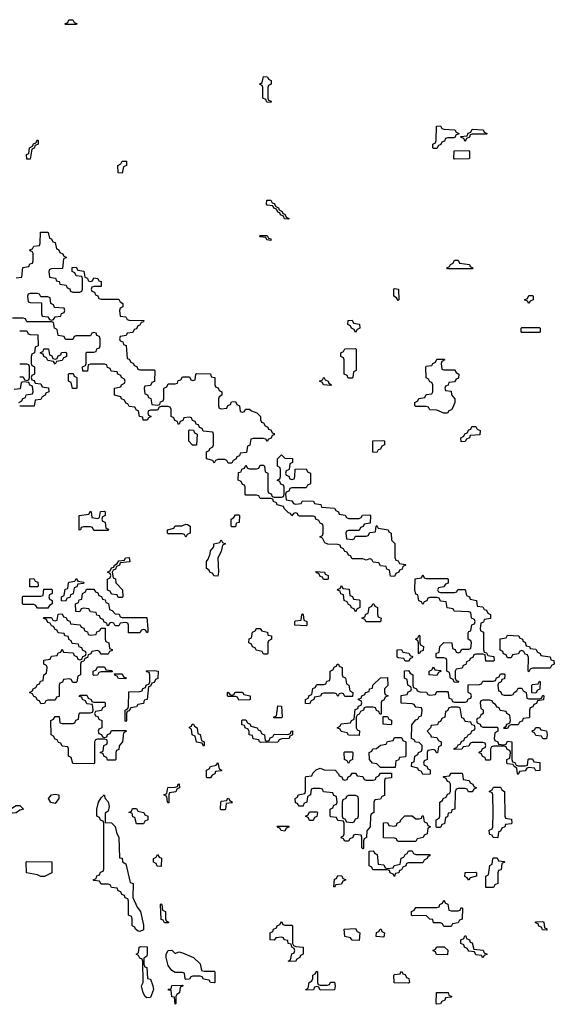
# Model space of a CAD drawing. Header units: inches. Extents: x 2777885 to 2884230, y 684484 to 829189.
# Tile 52 of 239: x 2852790 to 2855814, y 737886 to 743454. Entities that reach past the tile are written whole.
import ezdxf

# ---------------------------------------------------------------- set-up
doc = ezdxf.new("R2010")
doc.units = ezdxf.units.IN
doc.header["$MEASUREMENT"] = 0
doc.layers.add('C8753', color=7, linetype='Continuous')
doc.layers.add('C8754', color=7, linetype='Continuous')

msp = doc.modelspace()

# ---------------------------------------------------------------- linework, layer by layer
at = {"layer": 'C8753', "color": 6}
for points in [[(2853274, 740000), (2853274, 739950), (2853278, 739938), (2853294, 739930), (2853298, 739898), (2853312.7, 739892.7), (2853312.7, 739887.3), (2853298, 739882), (2853290, 739866), (2853250, 739866), (2853242, 739882), (2853230, 739886), (2853198, 739882), (2853192.7, 739867.3), (2853178, 739862), (2853172.7, 739847.3), (2853158, 739842), (2853152.7, 739827.3), (2853138, 739822), (2853134, 739810), (2853134, 739750), (2853118, 739742), (2853114, 739710), (2853110, 739706), (2853090, 739706), (2853082, 739722), (2853070, 739726), (2853038, 739722), (2853032.7, 739707.3), (2853018, 739702), (2853014, 739690), (2853012.7, 739627.3), (2852998, 739622), (2852990, 739606), (2852950, 739606), (2852938, 739602), (2852930, 739588), (2852910, 739586), (2852902, 739602), (2852890, 739606), (2852882, 739622), (2852870, 739626), (2852862, 739642), (2852846, 739650), (2852862, 739658), (2852866, 739670), (2852882, 739678), (2852890, 739694), (2852902, 739698), (2852907.3, 739712.7), (2852922, 739718), (2852926, 739750), (2852942, 739758), (2852946, 739790), (2852942, 739802), (2852926, 739810), (2852927.3, 739832.7), (2852962, 739838), (2852970, 739854), (2853002, 739858), (2853007.3, 739872.7), (2853022, 739878), (2853030, 739894), (2853038, 739878), (2853092.7, 739872.7), (2853098, 739858), (2853112.7, 739852.7), (2853118, 739838), (2853130, 739834), (2853142, 739838), (2853147.3, 739852.7), (2853162, 739858), (2853166, 739870), (2853162, 739882), (2853147.3, 739887.3), (2853142, 739902), (2853127.3, 739907.3), (2853122, 739922), (2853087.3, 739927.3), (2853082, 739942), (2853068.4, 739948.4), (2853066, 739966), (2853046, 739970), (2853042, 739982), (2853007.3, 739987.3), (2853002.7, 740000)], [(2853157.3, 740000), (2853158, 739998), (2853172.7, 739992.7), (2853178, 739978), (2853190, 739974), (2853222, 739978), (2853227.3, 739992.7), (2853242, 739998), (2853243, 740000)], [(2853477, 740000), (2853470, 739986), (2853406, 739986), (2853406, 740000)], [(2853514, 740000), (2853514, 739990), (2853510, 739986), (2853503, 740000)], [(2854156.9, 740000), (2854158, 739998), (2854191.1, 739991.1), (2854194, 739974), (2854214, 739970), (2854214, 739950), (2854198, 739942), (2854194, 739930), (2854194, 739870), (2854190, 739866), (2854170, 739866), (2854162, 739882), (2854128.4, 739888.4), (2854122, 739902), (2854107.3, 739907.3), (2854102, 739922), (2854086, 739930), (2854087.3, 739952.7), (2854102, 739958), (2854106, 739990), (2854122, 739998), (2854122.9, 740000)], [(2855397.3, 740000), (2855398, 739998), (2855414, 739990), (2855414, 739890), (2855418, 739878), (2855430, 739874), (2855438, 739858), (2855472.7, 739852.7), (2855474, 739830), (2855470, 739826), (2855427.3, 739827.3), (2855422, 739862), (2855410, 739866), (2855370, 739866), (2855358, 739862), (2855352.7, 739847.3), (2855338, 739842), (2855334, 739830), (2855318, 739822), (2855312.7, 739807.3), (2855298, 739802), (2855292.7, 739787.3), (2855258, 739782), (2855254, 739770), (2855254, 739730), (2855258, 739718), (2855272.7, 739712.7), (2855270, 739706), (2855247.3, 739707.3), (2855242, 739722), (2855226, 739730), (2855222, 739762), (2855206, 739770), (2855206, 739830), (2855202, 739842), (2855190, 739846), (2855150, 739846), (2855146, 739850), (2855146, 739870), (2855162, 739878), (2855166, 739910), (2855190, 739932), (2855234, 739930), (2855238, 739898), (2855252.7, 739892.7), (2855258, 739878), (2855270, 739874), (2855282, 739878), (2855290, 739894), (2855330, 739894), (2855342, 739898), (2855346, 739930), (2855342, 739942), (2855326, 739950), (2855327.3, 739987.3), (2855330, 739994), (2855342, 739998), (2855342.4, 740000)]]:
    msp.add_lwpolyline(points, dxfattribs=at)
for points in [[(2855050, 739868), (2855046, 739870), (2855046, 739930), (2855042, 739942), (2855028, 739950), (2855042, 739958), (2855050, 739974), (2855054, 739970), (2855054, 739930), (2855058, 739918), (2855074, 739910), (2855072.7, 739887.3), (2855058, 739882)], [(2855670, 739766), (2855666, 739770), (2855667.3, 739847.3), (2855662, 739862), (2855650, 739866), (2855642, 739882), (2855630, 739886), (2855618, 739882), (2855611.6, 739868.4), (2855578, 739862), (2855570, 739846), (2855550, 739846), (2855542, 739862), (2855527.3, 739867.3), (2855522, 739882), (2855508, 739888), (2855507.3, 739952.7), (2855542, 739958), (2855550, 739974), (2855614, 739970), (2855618, 739958), (2855634, 739950), (2855638, 739938), (2855650, 739934), (2855654, 739914), (2855674, 739910), (2855678, 739898), (2855710, 739894), (2855718, 739878), (2855734, 739870), (2855738, 739858), (2855790, 739851.3), (2855794, 739834), (2855811.3, 739830), (2855814, 739810), (2855798, 739802), (2855790, 739786), (2855690, 739786), (2855678, 739782)], [(2854970, 739826), (2854962, 739842), (2854930, 739846), (2854926, 739850), (2854926, 739890), (2854950, 739892), (2854958, 739878), (2854991.6, 739871.6), (2854998, 739858), (2855012.7, 739852.7), (2855010, 739846), (2854998, 739842), (2854990, 739826)], [(2853210, 739746), (2853206, 739750), (2853206, 739770), (2853222, 739778), (2853230, 739794), (2853270, 739794), (2853278, 739778), (2853310, 739774), (2853314, 739770), (2853314, 739766), (2853250, 739766), (2853238, 739762), (2853230, 739748)], [(2853390, 739486), (2853386, 739490), (2853386, 739550), (2853402, 739558), (2853406, 739570), (2853407.3, 739652.7), (2853470, 739654), (2853482, 739658), (2853487.3, 739672.7), (2853502, 739678), (2853506, 739690), (2853522, 739698), (2853526, 739710), (2853526, 739750), (2853522, 739762), (2853510, 739766), (2853507.3, 739772.7), (2853550, 739774), (2853574, 739770), (2853571.6, 739728.4), (2853558, 739722), (2853550, 739706), (2853538, 739702), (2853530, 739686), (2853518, 739682), (2853511.3, 739610), (2853494, 739606), (2853490, 739588), (2853458, 739582), (2853451.6, 739568.4), (2853418, 739562), (2853410, 739546), (2853398, 739542), (2853394, 739530), (2853394, 739490)], [(2854630, 739626), (2854622, 739642), (2854610, 739646), (2854598, 739642), (2854590, 739626), (2854582, 739642), (2854570, 739646), (2854510, 739646), (2854498, 739642), (2854491.6, 739628.4), (2854458, 739622), (2854454, 739610), (2854438, 739602), (2854430, 739586), (2854407.3, 739587.3), (2854406, 739610), (2854422, 739618), (2854427.3, 739632.7), (2854442, 739638), (2854447.3, 739672.7), (2854462, 739678), (2854470, 739694), (2854510, 739694), (2854522, 739698), (2854527.3, 739712.7), (2854542, 739718), (2854546, 739730), (2854546, 739770), (2854562, 739778), (2854570, 739794), (2854582, 739798), (2854586, 739810), (2854594, 739810), (2854598, 739798), (2854614, 739790), (2854614, 739750), (2854618, 739738), (2854632.7, 739732.7), (2854638, 739698), (2854651.3, 739691.3), (2854658, 739658), (2854674, 739650), (2854672.7, 739627.3)], [(2855110, 739634), (2855142, 739638), (2855150, 739654), (2855210, 739654), (2855214, 739650), (2855218, 739618), (2855232.7, 739612.7), (2855238, 739598), (2855250, 739594), (2855310, 739594), (2855322, 739598), (2855327.3, 739612.7), (2855342, 739618), (2855346, 739630), (2855342, 739642), (2855326, 739650), (2855327.3, 739692.7), (2855390, 739694), (2855402, 739698), (2855410, 739714), (2855470, 739714), (2855482, 739718), (2855487.3, 739732.7), (2855502, 739738), (2855510, 739754), (2855530, 739754), (2855534, 739750), (2855532.7, 739727.3), (2855518, 739722), (2855514, 739710), (2855498, 739702), (2855494, 739690), (2855498, 739658), (2855510, 739654), (2855518, 739638), (2855530, 739634), (2855570, 739634), (2855582, 739638), (2855586, 739650), (2855602, 739658), (2855610, 739674), (2855630, 739674), (2855638, 739658), (2855654, 739650), (2855658, 739618), (2855670, 739614), (2855730, 739614), (2855742, 739618), (2855750, 739634), (2855754, 739630), (2855752.7, 739607.3), (2855718, 739602), (2855712.7, 739587.3), (2855698, 739582), (2855692.7, 739567.3), (2855678, 739562), (2855674, 739550), (2855674, 739510), (2855670, 739506), (2855638, 739502), (2855632.7, 739487.3), (2855618, 739482), (2855610, 739466), (2855570, 739466), (2855558, 739462), (2855550, 739446), (2855530, 739446), (2855526, 739450), (2855542, 739458), (2855546, 739470), (2855562, 739478), (2855566, 739490), (2855562, 739522), (2855546, 739530), (2855542, 739542), (2855507.3, 739547.3), (2855502, 739562), (2855490, 739566), (2855482, 739582), (2855466, 739590), (2855462, 739602), (2855450, 739606), (2855410, 739606), (2855398, 739602), (2855394, 739590), (2855398, 739558), (2855411.6, 739551.6), (2855412, 739530), (2855398, 739522), (2855390, 739506), (2855378, 739502), (2855374, 739490), (2855378, 739478), (2855394, 739470), (2855398, 739458), (2855410, 739454), (2855490, 739454), (2855494, 739450), (2855494, 739430), (2855478, 739422), (2855474, 739390), (2855478, 739378), (2855494, 739370), (2855498, 739358), (2855530, 739354), (2855542, 739358), (2855550, 739374), (2855574, 739370), (2855574, 739270), (2855578, 739258), (2855590, 739254), (2855598, 739238), (2855610, 739234), (2855650, 739234), (2855662, 739238), (2855666, 739270), (2855670, 739274), (2855690, 739274), (2855698, 739258), (2855732.7, 739252.7), (2855732.7, 739207.3), (2855710, 739206), (2855702, 739222), (2855670, 739226), (2855658, 739222), (2855650, 739206), (2855618, 739202), (2855610, 739186), (2855606, 739190), (2855602, 739222), (2855586, 739230), (2855582, 739242), (2855550, 739246), (2855546, 739250), (2855546, 739270), (2855562, 739278), (2855566, 739310), (2855562, 739322), (2855547.3, 739327.3), (2855542, 739342), (2855530, 739346), (2855470, 739346), (2855458, 739342), (2855454, 739330), (2855454, 739270), (2855450, 739266), (2855427.3, 739267.3), (2855422, 739282), (2855407.3, 739287.3), (2855402, 739302), (2855388.4, 739308.4), (2855390, 739314), (2855402, 739318), (2855407.3, 739332.7), (2855422, 739338), (2855426, 739350), (2855422, 739362), (2855410, 739366), (2855350, 739366), (2855338, 739362), (2855330, 739346), (2855298, 739342), (2855290, 739328), (2855247.3, 739327.3), (2855247.3, 739332.7), (2855262, 739338), (2855270, 739354), (2855282, 739358), (2855290, 739374), (2855302, 739378), (2855307.3, 739392.7), (2855322, 739398), (2855326, 739410), (2855342, 739418), (2855347.3, 739432.7), (2855362, 739438), (2855366, 739450), (2855362, 739462), (2855347.3, 739467.3), (2855342, 739482), (2855310, 739486), (2855302, 739502), (2855290, 739506), (2855282, 739562), (2855270, 739566), (2855230, 739566), (2855218, 739562), (2855210, 739546), (2855198, 739542), (2855194, 739510), (2855178, 739502), (2855170, 739486), (2855158, 739482), (2855152.7, 739467.3), (2855118, 739462), (2855114, 739450), (2855094, 739430), (2855114, 739410), (2855118, 739398), (2855150, 739394), (2855158, 739378), (2855174, 739370), (2855174, 739350), (2855158, 739342), (2855152.7, 739307.3), (2855147.3, 739307.3), (2855142, 739322), (2855130, 739326), (2855098, 739322), (2855094, 739310), (2855094, 739270), (2855078, 739262), (2855074, 739250), (2855078, 739238), (2855092.7, 739232.7), (2855098, 739218), (2855112.7, 739212.7), (2855112.7, 739187.3), (2855070, 739186), (2855062, 739202), (2855046, 739210), (2855042, 739222), (2855006, 739230), (2855007.3, 739252.7), (2855022, 739258), (2855026, 739290), (2855042, 739298), (2855046, 739310), (2855062, 739318), (2855066, 739330), (2855066, 739350), (2855050, 739366), (2855028.4, 739368.4), (2855022, 739382), (2855006, 739390), (2855007.3, 739467.3), (2855030, 739494), (2855042, 739498), (2855050, 739514), (2855062, 739518), (2855066, 739550), (2855062, 739562), (2855030, 739566), (2855022, 739582), (2855010, 739586), (2854948.4, 739588.4), (2854947.3, 739632.7), (2854982, 739638), (2854987.3, 739652.7), (2855002, 739658), (2855006, 739670), (2855002, 739682), (2854986, 739690), (2854982, 739722), (2854966, 739730), (2854967.3, 739772.7), (2854990, 739774), (2854998, 739758), (2855014, 739750), (2855014, 739690), (2855018, 739678), (2855034, 739670), (2855038, 739658), (2855052.7, 739652.7), (2855091.1, 739651.1), (2855098, 739638)], [(2855150, 739746), (2855106, 739750), (2855106, 739770), (2855122, 739778), (2855130, 739794), (2855138, 739778), (2855170, 739774), (2855174, 739770), (2855158, 739762)], [(2853390, 739726), (2853348.4, 739728.4), (2853342, 739742), (2853330, 739746), (2853326, 739754), (2853370, 739754), (2853378, 739738), (2853392.7, 739732.7)], [(2854834, 739526), (2854827.3, 739527.3), (2854822, 739542), (2854807.3, 739547.3), (2854802, 739562), (2854790, 739566), (2854750, 739566), (2854738, 739562), (2854734, 739550), (2854718, 739542), (2854710, 739526), (2854698, 739522), (2854694, 739510), (2854694, 739450), (2854698, 739438), (2854711.6, 739431.6), (2854710, 739406), (2854650, 739408), (2854642, 739422), (2854608.4, 739428.4), (2854602, 739442), (2854586, 739450), (2854602, 739458), (2854608.4, 739471.6), (2854662, 739478), (2854666, 739490), (2854682, 739498), (2854687.3, 739552.7), (2854702, 739558), (2854707.3, 739572.7), (2854722, 739578), (2854726, 739590), (2854722, 739602), (2854707.3, 739607.3), (2854707.3, 739612.7), (2854722, 739618), (2854726, 739630), (2854742, 739638), (2854746, 739650), (2854766, 739654), (2854768, 739670), (2854786, 739674), (2854788, 739690), (2854830, 739732), (2854870, 739734), (2854872, 739688), (2854854, 739670), (2854854, 739650), (2854858, 739638), (2854874, 739630), (2854858, 739622), (2854850, 739606), (2854838, 739602), (2854834, 739590)], [(2855710, 739646), (2855687.3, 739647.3), (2855686, 739690), (2855690, 739694), (2855722, 739698), (2855730, 739714), (2855734, 739710), (2855732, 739668), (2855718, 739662)], [(2853210, 739594), (2853270, 739594), (2853274, 739590), (2853274, 739570), (2853258, 739562), (2853252.7, 739547.3), (2853218, 739542), (2853214, 739530), (2853218, 739518), (2853232.7, 739512.7), (2853238, 739498), (2853254, 739490), (2853254, 739450), (2853238, 739442), (2853234, 739430), (2853238, 739418), (2853252.7, 739412.7), (2853258, 739398), (2853270, 739394), (2853282, 739398), (2853287.3, 739412.7), (2853302, 739418), (2853310, 739434), (2853390, 739434), (2853394, 739430), (2853378, 739422), (2853372, 739370), (2853352.7, 739347.3), (2853350, 739326), (2853338, 739322), (2853334, 739310), (2853334, 739270), (2853330, 739266), (2853287.3, 739267.3), (2853282, 739282), (2853267.3, 739287.3), (2853262, 739302), (2853246, 739310), (2853262, 739318), (2853266, 739350), (2853282, 739358), (2853286, 739370), (2853282, 739382), (2853270, 739386), (2853230, 739386), (2853218, 739382), (2853214, 739370), (2853214, 739250), (2853210, 739246), (2853090, 739248), (2853082, 739282), (2853066, 739290), (2853066, 739330), (2853062, 739342), (2853030, 739346), (2853022, 739362), (2853010, 739366), (2853002, 739382), (2852990, 739386), (2852982, 739402), (2852968, 739410), (2852966, 739490), (2852982, 739498), (2852990, 739514), (2853012.7, 739512.7), (2853018, 739478), (2853030, 739474), (2853090, 739474), (2853102, 739478), (2853107.3, 739492.7), (2853122, 739498), (2853126, 739530), (2853130, 739534), (2853190, 739534), (2853202, 739538), (2853206, 739550), (2853202, 739582), (2853170, 739586), (2853162, 739602), (2853146, 739610), (2853142, 739622), (2853127.3, 739627.3), (2853130, 739634), (2853170, 739634), (2853178, 739618), (2853194, 739610), (2853198, 739598)], [(2854030, 739606), (2854022, 739622), (2854010, 739626), (2853970, 739626), (2853966, 739630), (2853966, 739650), (2853970, 739652), (2853978, 739638), (2853990, 739634), (2854002, 739638), (2854008.4, 739651.6), (2854050, 739652), (2854058, 739638), (2854094, 739630), (2854094, 739610), (2854090, 739608)], [(2854230, 739506), (2854226, 739510), (2854242, 739518), (2854250, 739574), (2854271.6, 739571.6), (2854274, 739510), (2854270, 739506)], [(2854190, 739374), (2854202, 739378), (2854207.3, 739392.7), (2854222, 739398), (2854230, 739414), (2854307.3, 739412.7), (2854322, 739418), (2854326, 739430), (2854332.7, 739432.7), (2854334, 739410), (2854318, 739402), (2854314, 739390), (2854272.7, 739387.3), (2854258, 739382), (2854250, 739368), (2854152.7, 739367.3), (2854146, 739370), (2854142, 739382), (2854110, 739388), (2854106, 739406), (2854088.7, 739410), (2854088, 739428), (2854082, 739442), (2854066, 739450), (2854062, 739462), (2854047.3, 739467.3), (2854046, 739490), (2854050, 739494), (2854070, 739494), (2854078, 739478), (2854094, 739470), (2854098, 739458), (2854134, 739450), (2854138, 739438), (2854152.7, 739432.7), (2854158, 739418), (2854174, 739410), (2854178, 739378)], [(2854890, 739466), (2854846, 739470), (2854846, 739514), (2854870, 739514), (2854878, 739498), (2854892.7, 739492.7), (2854894, 739470)], [(2853830, 739346), (2853822, 739362), (2853790, 739368), (2853782, 739402), (2853766, 739410), (2853762, 739442), (2853748.7, 739448.7), (2853750, 739454), (2853762, 739458), (2853766, 739470), (2853774, 739470), (2853778, 739458), (2853794, 739450), (2853798, 739418), (2853811.6, 739411.6), (2853818, 739378), (2853834, 739370), (2853834, 739350)], [(2855750, 739388), (2855742, 739402), (2855710, 739406), (2855702, 739422), (2855690, 739426), (2855688.4, 739431.6), (2855702, 739438), (2855710, 739452), (2855730, 739452), (2855738, 739438), (2855770, 739432), (2855774, 739410), (2855770, 739388)], [(2854830, 739226), (2854810, 739246), (2854786, 739250), (2854768, 739270), (2854766, 739310), (2854782, 739318), (2854788.4, 739331.6), (2854807.3, 739332.7), (2854830, 739352), (2854862, 739358), (2854870, 739372), (2854902, 739378), (2854910, 739394), (2854950, 739394), (2854958, 739378), (2854974, 739370), (2854974, 739290), (2854970, 739286), (2854938, 739282), (2854932.7, 739267.3), (2854918, 739262), (2854914, 739226), (2854910, 739226)], [(2854650, 739248), (2854642, 739262), (2854628, 739270), (2854626, 739310), (2854630, 739314), (2854670, 739314), (2854674, 739310), (2854672, 739270), (2854658, 739262)], [(2853850, 739166), (2853846, 739170), (2853846, 739210), (2853862, 739218), (2853868.7, 739231.3), (2853902, 739238), (2853910, 739252), (2853918, 739218), (2853934, 739210), (2853930, 739206), (2853898, 739202), (2853894, 739190), (2853878, 739182), (2853870, 739166)], [(2854630, 739154), (2854642, 739158), (2854647.3, 739172.7), (2854662, 739178), (2854670, 739194), (2854690, 739194), (2854698, 739178), (2854730, 739174), (2854738, 739158), (2854750, 739154), (2854790, 739154), (2854802, 739158), (2854806, 739170), (2854822, 739178), (2854830, 739194), (2854892.7, 739192.7), (2854892.7, 739167.3), (2854858, 739162), (2854854, 739150), (2854852.7, 739067.3), (2854838, 739062), (2854830, 739046), (2854798, 739042), (2854794, 739030), (2854794, 738970), (2854778, 738962), (2854774, 738950), (2854772, 738890), (2854752.7, 738867.3), (2854752, 738830), (2854738, 738822), (2854734, 738810), (2854734, 738770), (2854730, 738766), (2854726, 738770), (2854726, 738830), (2854722, 738842), (2854690, 738846), (2854678, 738842), (2854674, 738830), (2854658, 738822), (2854650, 738808), (2854628.4, 738808.4), (2854622, 738822), (2854608, 738828), (2854610, 738834), (2854622, 738838), (2854626, 738850), (2854626, 738910), (2854622, 738922), (2854590, 738926), (2854582, 738942), (2854550, 738946), (2854546, 738950), (2854546, 738990), (2854562, 738998), (2854567.3, 739012.7), (2854582, 739018), (2854586, 739030), (2854582, 739062), (2854567.3, 739067.3), (2854562, 739082), (2854508.4, 739088.4), (2854502, 739102), (2854490, 739106), (2854450, 739106), (2854438, 739102), (2854434, 739070), (2854418, 739062), (2854414, 739030), (2854398, 739022), (2854392.7, 739007.3), (2854370, 739006), (2854362, 739022), (2854350, 739026), (2854348, 739050), (2854362, 739058), (2854366, 739070), (2854402, 739078), (2854406, 739090), (2854406, 739170), (2854410, 739174), (2854442, 739178), (2854447.3, 739192.7), (2854467.3, 739212.7), (2854490, 739222), (2854512.7, 739212.7), (2854574, 739210), (2854594, 739190), (2854598, 739178), (2854612.7, 739172.7), (2854618, 739158)], [(2855350, 739088), (2855328.4, 739088.4), (2855322, 739102), (2855310, 739106), (2855270, 739106), (2855258, 739102), (2855252.7, 739087.3), (2855252, 738990), (2855234, 738986), (2855230, 738968), (2855214, 738966), (2855210, 738946), (2855198, 738942), (2855192.7, 738907.3), (2855178, 738902), (2855170, 738886), (2855150, 738886), (2855146, 738890), (2855146, 738930), (2855162, 738938), (2855166, 738950), (2855166, 739030), (2855182, 739038), (2855186, 739050), (2855202, 739058), (2855210, 739074), (2855222, 739078), (2855226, 739090), (2855226, 739130), (2855222, 739142), (2855210, 739146), (2855202, 739162), (2855186, 739170), (2855190, 739174), (2855222, 739178), (2855230, 739194), (2855290, 739194), (2855294, 739190), (2855298, 739158), (2855331.6, 739151.6), (2855338, 739138), (2855354, 739130), (2855358, 739118), (2855374, 739110), (2855358, 739102)], [(2853630, 739026), (2853626, 739030), (2853622, 739062), (2853606, 739070), (2853622, 739078), (2853627.3, 739112.7), (2853670, 739114), (2853682, 739118), (2853686, 739130), (2853692.7, 739132.7), (2853694, 739110), (2853678, 739102), (2853672.7, 739087.3), (2853638, 739082), (2853634, 739070), (2853634, 739026)], [(2855490, 738828), (2855468.4, 738828.4), (2855462, 738842), (2855450, 738846), (2855447.3, 738852.7), (2855446, 738870), (2855462, 738878), (2855466, 738890), (2855468.7, 738970), (2855466, 739070), (2855462, 739082), (2855446, 739090), (2855462, 739098), (2855470, 739114), (2855510, 739114), (2855518, 739098), (2855532, 739090), (2855534, 738950), (2855538, 738938), (2855572.7, 738932.7), (2855574, 738910), (2855570, 738906), (2855538, 738902), (2855534, 738890), (2855518, 738882), (2855510, 738866), (2855498, 738862), (2855494, 738830)], [(2852990, 739022), (2852966.3, 739026.3), (2852953.2, 739050), (2852970, 739070.3), (2852990, 739074.4), (2853010.5, 739070.5), (2853010.6, 739049.4)], [(2853470, 738298), (2853460.4, 738300.4), (2853446, 738310), (2853442, 738322), (2853426, 738330), (2853426, 738370), (2853422, 738382), (2853406, 738390), (2853406, 738470), (2853402, 738482), (2853387.3, 738487.3), (2853382, 738502), (2853367.3, 738507.3), (2853362, 738522), (2853347.3, 738527.3), (2853342, 738542), (2853310, 738546), (2853302, 738562), (2853290, 738566), (2853250, 738566), (2853242, 738582), (2853210, 738586), (2853206, 738590), (2853222, 738598), (2853227.3, 738612.7), (2853242, 738618), (2853247.3, 738632.7), (2853262, 738638), (2853266, 738650), (2853266, 738910), (2853262, 738922), (2853247.3, 738927.3), (2853242, 738942), (2853226, 738950), (2853226, 738990), (2853235.3, 739030), (2853250, 739054), (2853268.7, 739071.3), (2853274, 739050), (2853290, 739030.8), (2853295.8, 739004.2), (2853290, 738978), (2853272.7, 738967.3), (2853274, 738914), (2853310, 738912), (2853330, 738891.3), (2853336.7, 738856.7), (2853350.3, 738829.7), (2853354, 738714), (2853370, 738712), (2853371.1, 738691.1), (2853390, 738681), (2853415.3, 738575.3), (2853431.3, 738570), (2853430.8, 738490), (2853454.6, 738434.6), (2853473.1, 738410), (2853490, 738334), (2853490, 738308)], [(2853930, 738986), (2853926, 738990), (2853928, 739030), (2853930, 739034), (2853962, 739038), (2853966, 739050), (2853971.6, 739051.6), (2853978, 739038), (2853994, 739030), (2853990, 739026), (2853958, 739022), (2853954, 738990), (2853950, 738986)], [(2854690, 739066), (2854650, 739066), (2854638, 739062), (2854634, 739050), (2854618, 739042), (2854614, 739030), (2854614, 738950), (2854618, 738938), (2854630, 738934), (2854638, 738918), (2854670, 738914), (2854682, 738918), (2854690, 738934), (2854702, 738938), (2854707.3, 738952.7), (2854707.3, 739047.3), (2854702, 739062)], [(2852750, 738966), (2852742, 738970), (2852736, 738990), (2852769.2, 739010), (2852790, 739010.3), (2852812, 738990), (2852790, 738984), (2852770, 738969.4)], [(2853450, 738906), (2853442, 738942), (2853430, 738946), (2853426, 738966), (2853408, 738970), (2853422, 738978), (2853427.3, 738992.7), (2853450, 738994), (2853458, 738978), (2853491.6, 738971.6), (2853498, 738958), (2853514, 738950), (2853514, 738930), (2853498, 738922), (2853490, 738906)], [(2854430, 738926), (2854422, 738942), (2854406, 738950), (2854422, 738958), (2854430, 738974), (2854470, 738974), (2854474, 738970), (2854471.6, 738948.4), (2854458, 738942), (2854450, 738926)], [(2855030, 738806), (2854932.7, 738807.3), (2854926, 738810), (2854922, 738822), (2854910, 738826), (2854847.3, 738827.3), (2854847.3, 738912.7), (2854870, 738914), (2854878, 738898), (2854910, 738894), (2854922, 738898), (2854926, 738910), (2854942, 738918), (2854946, 738930), (2854968.4, 738951.6), (2855010, 738952), (2855030, 738934), (2855050, 738934), (2855062, 738938), (2855067.3, 738952.7), (2855072.7, 738952.7), (2855078, 738918), (2855092.7, 738912.7), (2855098, 738898), (2855114, 738890), (2855098, 738882), (2855094, 738850), (2855078, 738842), (2855071.3, 738828.7), (2855038, 738822)], [(2854290, 738866), (2854268.4, 738868.4), (2854262, 738882), (2854250, 738886), (2854246, 738894), (2854312.7, 738892.7), (2854312.7, 738887.3), (2854298, 738882)], [(2853590, 738666), (2853567.3, 738667.3), (2853562, 738682), (2853546, 738690), (2853546, 738710), (2853562, 738718), (2853570, 738734), (2853578, 738718), (2853591.6, 738711.6)], [(2855030, 738734), (2855110, 738734), (2855110, 738726), (2855098, 738722), (2855094, 738710), (2855078, 738702), (2855070, 738686), (2854990, 738686), (2854978, 738682), (2854974, 738670), (2854958, 738662), (2854950, 738646), (2854938, 738642), (2854934, 738630), (2854914, 738626), (2854910, 738608), (2854902, 738622), (2854886, 738630), (2854882, 738642), (2854870, 738646), (2854787.3, 738647.3), (2854782, 738662), (2854766, 738670), (2854767.3, 738752.7), (2854790, 738754), (2854798, 738738), (2854812.7, 738732.7), (2854818, 738678), (2854850, 738674), (2854858, 738658), (2854870, 738654), (2854902, 738658), (2854908.4, 738671.6), (2854942, 738678), (2854948.4, 738711.6), (2854962, 738718), (2854970, 738734), (2854982, 738738), (2854990, 738754), (2855010, 738754), (2855018, 738738)], [(2855470, 738546), (2855427.3, 738547.3), (2855426, 738610), (2855442, 738618), (2855448.4, 738671.6), (2855462, 738678), (2855466, 738710), (2855470, 738714), (2855490, 738714), (2855498, 738698), (2855530, 738694), (2855534, 738690), (2855518, 738682), (2855512.7, 738647.3), (2855498, 738642), (2855494, 738630), (2855494, 738570), (2855478, 738562)], [(2852910, 738609), (2852890, 738618), (2852828, 738630), (2852826, 738690), (2852830, 738694), (2852971.3, 738691.3), (2852972, 738630), (2852930, 738609.2)], [(2854570, 738548), (2854566, 738550), (2854570, 738594), (2854582, 738598), (2854590, 738614), (2854612.7, 738612.7), (2854618, 738598), (2854632.7, 738592.7), (2854632.7, 738587.3), (2854618, 738582), (2854610, 738566), (2854578, 738562)], [(2855330, 738588.7), (2855322, 738602), (2855308.4, 738608.4), (2855309, 738631), (2855370, 738634), (2855374, 738630), (2855374, 738610), (2855338, 738602)], [(2853610, 738346), (2853602, 738362), (2853590, 738366), (2853586, 738450), (2853590, 738454), (2853594, 738450), (2853598, 738418), (2853614, 738410), (2853614, 738370), (2853618, 738358), (2853634, 738350), (2853630, 738346)], [(2855230, 738414), (2855270, 738414), (2855282, 738418), (2855287.3, 738432.7), (2855294, 738430), (2855292.7, 738367.3), (2855278, 738362), (2855270, 738346), (2855238, 738342), (2855230, 738326), (2855190, 738326), (2855182, 738342), (2855170, 738346), (2855130, 738346), (2855126, 738366), (2855110, 738368), (2855090, 738388), (2855010, 738386), (2855006, 738390), (2855006, 738410), (2855022, 738418), (2855030, 738434), (2855150, 738434), (2855162, 738438), (2855166, 738450), (2855182, 738458), (2855190, 738474), (2855198, 738458), (2855211.6, 738451.6), (2855218, 738418)], [(2854290, 738334), (2854330, 738334), (2854334, 738330), (2854334, 738230), (2854338, 738218), (2854352.7, 738212.7), (2854394, 738210), (2854394, 738170), (2854378, 738162), (2854374, 738150), (2854358, 738142), (2854350, 738128), (2854308, 738130), (2854322, 738138), (2854328.4, 738171.6), (2854342, 738178), (2854346, 738190), (2854342, 738202), (2854328.4, 738208.4), (2854326, 738226), (2854308, 738230), (2854306, 738246), (2854286, 738250), (2854282, 738262), (2854270, 738266), (2854238, 738262), (2854230, 738248), (2854206, 738250), (2854206, 738290), (2854222, 738298), (2854226, 738310), (2854242, 738318), (2854246, 738330), (2854262, 738338), (2854270, 738354), (2854278, 738338)], [(2855770, 738306), (2855747.3, 738307.3), (2855742, 738322), (2855727.3, 738327.3), (2855722, 738342), (2855707.3, 738347.3), (2855707.3, 738352.7), (2855750, 738354), (2855754, 738350), (2855758, 738318), (2855770, 738314), (2855774, 738310)], [(2854710, 738246), (2854670, 738248), (2854662, 738262), (2854628.9, 738268.9), (2854626, 738310), (2854690, 738314), (2854698, 738298), (2854714, 738290)], [(2854850, 738266), (2854806, 738270), (2854807.3, 738292.7), (2854822, 738298), (2854828.4, 738311.6), (2854834, 738310), (2854838, 738298), (2854854, 738290)], [(2855410, 738148), (2855402, 738162), (2855370, 738166), (2855362, 738182), (2855330, 738186), (2855322, 738202), (2855306, 738210), (2855302, 738222), (2855286, 738230), (2855286, 738250), (2855302, 738258), (2855307.3, 738272.7), (2855312.7, 738272.7), (2855318, 738258), (2855334, 738250), (2855338, 738238), (2855350, 738234), (2855358, 738198), (2855411.6, 738191.6), (2855418, 738178), (2855434, 738170), (2855418, 738162)], [(2853510, 737922), (2853499.3, 737930), (2853489, 737950), (2853479, 737990), (2853488, 738010), (2853486, 738130), (2853482, 738142), (2853470, 738146), (2853462, 738162), (2853448, 738170), (2853462, 738178), (2853466, 738210), (2853472.7, 738212.7), (2853510.2, 738210.2), (2853511.8, 738168.2), (2853510, 738158), (2853492.7, 738147.3), (2853492.7, 738112.7), (2853498, 738098), (2853510, 738094), (2853512.7, 738032.7), (2853530, 738027.3), (2853544, 737990), (2853547.8, 737970), (2853530, 737925.1)], [(2855210, 738166), (2855148.4, 738168.4), (2855142, 738182), (2855126, 738190), (2855142, 738198), (2855150, 738211.3), (2855191.6, 738211.6), (2855211.6, 738191.6)], [(2853670, 738174), (2853690, 738182), (2853710, 738178), (2853774, 738150), (2853810, 738114), (2853818, 738078), (2853832.7, 738072.7), (2853890, 738074), (2853894, 738070), (2853894, 738010), (2853890, 738008), (2853868.4, 738008.4), (2853862, 738022), (2853830, 738028), (2853822, 738042), (2853810, 738046), (2853770, 738046), (2853758, 738042), (2853751.3, 738028.7), (2853730, 738026), (2853726, 738030), (2853722, 738062), (2853710, 738066), (2853670, 738066), (2853650, 738078), (2853630, 738106), (2853618, 738150), (2853618, 738170), (2853629.1, 738190.9), (2853650, 738192)], [(2854490, 737994), (2854530, 737994), (2854542, 737998), (2854548.4, 738011.6), (2854570, 738012), (2854574, 737990), (2854570, 737968), (2854490, 737966), (2854482, 737982), (2854470, 737986), (2854458, 737982), (2854451.6, 737968.4), (2854410, 737966), (2854408.7, 737970), (2854422, 737978), (2854428, 738010), (2854442, 738018), (2854447.3, 738032.7), (2854448.4, 738051.6), (2854462, 738058), (2854470, 738074), (2854474, 738070), (2854474, 738010), (2854478, 737998)], [(2854990, 738006), (2854907.3, 738007.3), (2854906, 738050), (2854910, 738054), (2854942, 738058), (2854946, 738070), (2854951.6, 738071.6), (2854958, 738058), (2854970, 738054), (2854978, 738038), (2854991.6, 738031.6), (2854994, 738010)], [(2853670, 737886), (2853666, 737926), (2853650, 737928), (2853646, 737966), (2853634, 737966), (2853630, 737972), (2853646, 737974), (2853650, 737992), (2853710, 737994), (2853714, 737990), (2853698, 737982), (2853694, 737950), (2853678, 737942), (2853674, 737930), (2853674, 737890)], [(2855150, 737886), (2855146, 737890), (2855147.3, 737952.7), (2855212.7, 737952.7), (2855218, 737938), (2855234, 737930), (2855230, 737926), (2855198, 737922), (2855194, 737910), (2855178, 737902), (2855170, 737888)]]:
    msp.add_lwpolyline(points, close=True, dxfattribs=at)
at = {"layer": 'C8754', "color": 6}
for points in [[(2853050, 743426), (2853046, 743430), (2853062, 743438), (2853067.3, 743452.7), (2853090, 743454), (2853098, 743438), (2853112.7, 743432.7), (2853110, 743426)], [(2854210, 742986), (2854187.3, 742987.3), (2854182, 743002), (2854166, 743010), (2854166, 743070), (2854162, 743082), (2854146, 743090), (2854162, 743098), (2854170, 743132), (2854191.6, 743131.6), (2854198, 743118), (2854212, 743110), (2854212, 743090), (2854198, 743082), (2854194, 743070), (2854194, 743010), (2854198, 742998), (2854212.7, 742992.7)], [(2855130, 742726), (2855126, 742730), (2855126, 742750), (2855142, 742758), (2855146, 742770), (2855147.3, 742852.7), (2855170, 742854), (2855178, 742838), (2855190, 742834), (2855251.6, 742831.6), (2855258, 742818), (2855274, 742810), (2855274, 742806), (2855258, 742802), (2855250, 742786), (2855210, 742786), (2855198, 742782), (2855192.7, 742767.3), (2855178, 742762), (2855172.7, 742747.3), (2855158, 742742), (2855150, 742726)], [(2855310, 742766), (2855302, 742782), (2855287.3, 742787.3), (2855286, 742794), (2855322, 742798), (2855327.3, 742812.7), (2855342, 742818), (2855350, 742834), (2855411.6, 742831.6), (2855418, 742818), (2855434, 742810), (2855430, 742806), (2855350, 742806), (2855338, 742802), (2855334, 742790), (2855318, 742782)], [(2852830, 742666), (2852828.4, 742691.6), (2852842, 742698), (2852846, 742730), (2852862, 742738), (2852867.3, 742752.7), (2852882, 742758), (2852890, 742774), (2852894, 742770), (2852894, 742750), (2852878, 742742), (2852872.7, 742727.3), (2852858, 742722), (2852850, 742666)], [(2855250, 742666), (2855246, 742670), (2855247.3, 742712.7), (2855330, 742714), (2855334, 742710), (2855334, 742670), (2855330, 742668)], [(2853370, 742586), (2853347.3, 742587.3), (2853346, 742630), (2853362, 742638), (2853370, 742654), (2853394, 742654), (2853394, 742630), (2853378, 742622)], [(2854310, 742326), (2854287.3, 742327.3), (2854282, 742342), (2854266, 742350), (2854262, 742362), (2854250, 742366), (2854242, 742382), (2854227.3, 742387.3), (2854222, 742402), (2854190, 742406), (2854186, 742410), (2854187.3, 742432.7), (2854210, 742434), (2854218, 742418), (2854230, 742414), (2854238, 742398), (2854254, 742390), (2854258, 742378), (2854274, 742370), (2854278, 742358), (2854290, 742354), (2854298, 742338), (2854314, 742330)], [(2854210, 742206), (2854188.4, 742208.4), (2854182, 742222), (2854150, 742226), (2854146, 742230), (2854150, 742234), (2854190, 742234), (2854198, 742218), (2854210, 742214)], [(2855210, 742046), (2855206, 742050), (2855222, 742058), (2855226, 742070), (2855242, 742078), (2855250, 742094), (2855270, 742094), (2855278, 742078), (2855334, 742070), (2855338, 742058), (2855354, 742050), (2855350, 742046)], [(2852890, 741906), (2852850, 741906), (2852838, 741902), (2852834, 741890), (2852838, 741858), (2852850, 741854), (2852912.7, 741852.7), (2852914, 741790), (2852918, 741778), (2852950, 741774), (2852958, 741758), (2852970, 741754), (2852982, 741758), (2852990, 741774), (2853022, 741778), (2853027.3, 741792.7), (2853042, 741798), (2853046, 741810), (2853042, 741822), (2852987.3, 741827.3), (2852982, 741842), (2852966, 741850), (2852962, 741882), (2852950, 741886), (2852910, 741886), (2852902, 741902)], [(2854930, 741866), (2854922, 741882), (2854906, 741890), (2854906, 741930), (2854910, 741934), (2854932, 741930), (2854934, 741870)], [(2855670, 741848.7), (2855662, 741862), (2855646, 741870), (2855662, 741878), (2855670, 741894), (2855690, 741894), (2855694, 741890), (2855694, 741870), (2855678, 741862)], [(2854690, 741686), (2854682, 741702), (2854666, 741710), (2854662, 741722), (2854646, 741730), (2854647.3, 741752.7), (2854670, 741754), (2854678, 741738), (2854712.7, 741732.7), (2854714, 741710), (2854698, 741702)], [(2855630, 741686), (2855626, 741690), (2855626, 741710), (2855630, 741714), (2855730, 741714), (2855734, 741710), (2855734, 741690), (2855730, 741686)], [(2852990, 741534), (2853002, 741538), (2853007.3, 741552.7), (2853022, 741558), (2853027.3, 741572.7), (2853050, 741574), (2853054, 741570), (2853054, 741550), (2853050, 741546), (2853038, 741542), (2853030, 741526), (2852998, 741522), (2852990, 741506), (2852982, 741522), (2852950, 741526), (2852942, 741542), (2852926, 741550), (2852922, 741562), (2852907.3, 741567.3), (2852907.3, 741572.7), (2852922, 741578), (2852927.3, 741592.7), (2852952.7, 741592.7), (2852958, 741558), (2852972.7, 741552.7), (2852978, 741538)], [(2854670, 741426), (2854647.3, 741427.3), (2854642, 741442), (2854626, 741450), (2854626, 741530), (2854622, 741542), (2854606, 741550), (2854606, 741570), (2854622, 741578), (2854630, 741592), (2854690, 741594), (2854694, 741590), (2854694, 741470), (2854678, 741462), (2854674, 741430)], [(2855190, 741474), (2855250, 741474), (2855258, 741458), (2855274, 741450), (2855272.7, 741427.3), (2855258, 741422), (2855250, 741406), (2855218, 741402), (2855212.7, 741387.3), (2855198, 741382), (2855194, 741370), (2855198, 741358), (2855230, 741354), (2855232.7, 741332.7), (2855251.3, 741310), (2855251.1, 741288.9), (2855239.6, 741260.4), (2855232.7, 741247.3), (2855218, 741242), (2855210, 741228), (2855188.4, 741228.4), (2855150, 741246), (2855110, 741248), (2855102, 741262), (2855090, 741266), (2855030, 741266), (2855026, 741270), (2855026, 741290), (2855042, 741298), (2855047.3, 741312.7), (2855082, 741318), (2855090, 741334), (2855122, 741338), (2855126, 741350), (2855126, 741390), (2855122, 741402), (2855110, 741406), (2855102, 741422), (2855088.4, 741428.4), (2855087.3, 741487.3), (2855090, 741494), (2855122, 741498), (2855126, 741510), (2855142, 741518), (2855150, 741534), (2855190, 741534), (2855194, 741530), (2855178, 741522), (2855174, 741510), (2855178, 741478)], [(2853110, 741368), (2853088.9, 741368.9), (2853082, 741402), (2853066, 741410), (2853066, 741450), (2853070, 741454), (2853092.7, 741452.7), (2853098, 741438), (2853114, 741430), (2853114, 741370)], [(2854550, 741386), (2854508.4, 741388.4), (2854502, 741402), (2854486, 741410), (2854502, 741418), (2854510, 741432), (2854518, 741418), (2854534, 741410), (2854538, 741398), (2854554, 741390)], [(2853790, 741048), (2853768.4, 741048.4), (2853746, 741070), (2853746, 741130), (2853750, 741134), (2853772.7, 741132.7), (2853778, 741118), (2853794, 741110)], [(2855287.3, 741067.3), (2855286, 741090), (2855302, 741098), (2855307.3, 741112.7), (2855322, 741118), (2855330, 741134), (2855342, 741138), (2855347.3, 741152.7), (2855370, 741154), (2855378, 741138), (2855394, 741130), (2855392.7, 741107.3), (2855338, 741102), (2855334, 741090), (2855318, 741082), (2855310, 741068)], [(2854810, 741006), (2854788.4, 741008.4), (2854788.4, 741071.6), (2854850, 741074), (2854854, 741070), (2854854, 741050), (2854838, 741042), (2854830, 741026), (2854818, 741022)], [(2854330, 740854), (2854342, 740858), (2854346, 740870), (2854347.3, 740912.7), (2854410, 740914), (2854418, 740898), (2854434, 740890), (2854434, 740830), (2854418, 740822), (2854410, 740806), (2854330, 740806), (2854318, 740802), (2854312.7, 740787.3), (2854298, 740782), (2854294, 740770), (2854298, 740738), (2854330, 740734), (2854338, 740718), (2854350, 740714), (2854382, 740718), (2854390, 740734), (2854451.6, 740731.6), (2854458, 740718), (2854492.7, 740712.7), (2854498, 740698), (2854570, 740692), (2854578, 740678), (2854594, 740670), (2854598, 740658), (2854631.6, 740651.6), (2854638, 740638), (2854650, 740634), (2854710, 740634), (2854722, 740638), (2854728.4, 740651.6), (2854770, 740654), (2854774, 740650), (2854772.7, 740607.3), (2854738, 740602), (2854732.7, 740587.3), (2854718, 740582), (2854710, 740566), (2854650, 740566), (2854638, 740562), (2854634, 740550), (2854638, 740518), (2854670, 740514), (2854682, 740518), (2854690, 740534), (2854750, 740534), (2854762, 740538), (2854770, 740554), (2854802, 740558), (2854806, 740590), (2854810, 740594), (2854818, 740578), (2854874, 740570), (2854878, 740558), (2854892, 740550), (2854894, 740510), (2854911.6, 740491.6), (2854912.7, 740412.7), (2854918, 740398), (2854930, 740394), (2854938, 740378), (2854970, 740374), (2854974, 740370), (2854958, 740362), (2854952.7, 740347.3), (2854938, 740342), (2854934, 740330), (2854918, 740322), (2854910, 740306), (2854887.3, 740307.3), (2854882, 740342), (2854867.3, 740347.3), (2854862, 740362), (2854830, 740366), (2854822, 740382), (2854790, 740386), (2854782, 740402), (2854770, 740406), (2854750, 740398), (2854730, 740406), (2854670, 740406), (2854662, 740422), (2854650, 740426), (2854642, 740442), (2854630, 740446), (2854622, 740462), (2854606, 740470), (2854602, 740482), (2854590, 740486), (2854532.7, 740487.3), (2854516.4, 740496.4), (2854502, 740522), (2854488, 740530), (2854502, 740538), (2854506, 740550), (2854506, 740590), (2854502, 740602), (2854490, 740606), (2854482, 740622), (2854466, 740630), (2854462, 740642), (2854450, 740646), (2854372.7, 740647.3), (2854366, 740650), (2854362, 740662), (2854350, 740666), (2854338, 740662), (2854330, 740648), (2854322, 740662), (2854310, 740666), (2854286, 740690), (2854282, 740702), (2854246, 740710), (2854242, 740722), (2854226, 740730), (2854222, 740742), (2854210, 740746), (2854150, 740746), (2854142, 740762), (2854130, 740766), (2854070, 740766), (2854066, 740770), (2854066, 740810), (2854062, 740822), (2854050, 740826), (2854042, 740842), (2854026, 740850), (2854027.3, 740892.7), (2854042, 740898), (2854047.3, 740912.7), (2854062, 740918), (2854070, 740934), (2854078, 740918), (2854090, 740914), (2854130, 740914), (2854142, 740918), (2854150, 740934), (2854170, 740934), (2854174, 740930), (2854178, 740898), (2854194, 740890), (2854194, 740790), (2854198, 740778), (2854212.7, 740772.7), (2854218, 740758), (2854230, 740754), (2854270, 740754), (2854282, 740758), (2854286, 740770), (2854286, 740810), (2854282, 740822), (2854267.3, 740827.3), (2854262, 740842), (2854246, 740850), (2854262, 740858), (2854266, 740870), (2854266, 740910), (2854262, 740922), (2854248, 740930), (2854248.4, 740971.6), (2854270, 740994), (2854290, 740974), (2854332.7, 740972.7), (2854334, 740950), (2854318, 740942), (2854314, 740910), (2854298, 740902), (2854294, 740890), (2854298, 740878), (2854312.7, 740872.7), (2854318, 740858)], [(2853210, 740566), (2853202, 740582), (2853190, 740586), (2853150, 740586), (2853138, 740582), (2853134, 740570), (2853127.3, 740567.3), (2853126, 740650), (2853182, 740658), (2853190, 740674), (2853194, 740670), (2853198, 740638), (2853230, 740634), (2853242, 740638), (2853247.3, 740672.7), (2853270, 740674), (2853274, 740670), (2853274, 740650), (2853258, 740642), (2853254, 740630), (2853258, 740618), (2853272.7, 740612.7), (2853278, 740578), (2853292.7, 740572.7), (2853290, 740566)], [(2853730, 740528), (2853722, 740542), (2853710, 740546), (2853630, 740546), (2853626, 740550), (2853626, 740570), (2853662, 740578), (2853670, 740592), (2853707.3, 740592.7), (2853730, 740602), (2853739.6, 740599.6), (2853754, 740590), (2853754, 740550), (2853738, 740542)], [(2853990, 740586), (2853986, 740590), (2853986, 740630), (2854002, 740638), (2854010, 740654), (2854030, 740654), (2854034, 740650), (2854032, 740610), (2854014, 740606), (2854010, 740586)], [(2853910, 740308), (2853888.4, 740308.4), (2853882, 740322), (2853866, 740330), (2853862, 740342), (2853846, 740350), (2853846, 740390), (2853856.4, 740403.6), (2853867.3, 740432.7), (2853868.7, 740451.3), (2853887.3, 740472.7), (2853888, 740490), (2853922, 740498), (2853930, 740512), (2853938, 740498), (2853954, 740490), (2853938, 740482), (2853930, 740446), (2853911.3, 740410), (2853914, 740330)], [(2853370, 740186), (2853347.3, 740187.3), (2853342, 740202), (2853310, 740206), (2853302, 740222), (2853287.3, 740227.3), (2853286, 740290), (2853302, 740298), (2853306, 740310), (2853302, 740322), (2853286, 740330), (2853302, 740338), (2853310, 740354), (2853322, 740358), (2853326, 740370), (2853342, 740378), (2853350, 740394), (2853382, 740398), (2853388.4, 740411.6), (2853410, 740412), (2853412.7, 740387.3), (2853358, 740382), (2853354, 740370), (2853338, 740362), (2853332.7, 740347.3), (2853318, 740342), (2853314, 740330), (2853318, 740298), (2853331.6, 740291.6), (2853334, 740270), (2853372, 740230), (2853374, 740190)], [(2854508, 740288), (2854502, 740302), (2854490, 740306), (2854482, 740322), (2854470, 740326), (2854466, 740334), (2854514, 740330), (2854518, 740318), (2854534, 740310), (2854534, 740290), (2854530, 740288)], [(2852890, 740246), (2852847.3, 740247.3), (2852847.3, 740292.7), (2852870, 740294), (2852878, 740278), (2852892.7, 740272.7), (2852894, 740250)], [(2853050, 740166), (2853027.3, 740167.3), (2853026, 740190), (2853042, 740198), (2853047.3, 740232.7), (2853062, 740238), (2853066, 740270), (2853070, 740274), (2853102, 740278), (2853110, 740294), (2853118, 740278), (2853152.7, 740272.7), (2853150, 740266), (2853118, 740262), (2853112.7, 740247.3), (2853098, 740242), (2853092.7, 740207.3), (2853078, 740202), (2853072.7, 740187.3), (2853058, 740182)], [(2852890, 740126), (2852882, 740142), (2852870, 740146), (2852810, 740146), (2852806, 740150), (2852806, 740190), (2852810, 740194), (2852910, 740194), (2852922, 740198), (2852927.3, 740232.7), (2852970, 740234), (2852974, 740230), (2852974, 740210), (2852958, 740202), (2852954, 740190), (2852958, 740178), (2852974, 740170), (2852974, 740150), (2852958, 740142), (2852950, 740126)], [(2854690, 740106), (2854682, 740122), (2854667.3, 740127.3), (2854662, 740142), (2854650, 740146), (2854642, 740162), (2854626, 740170), (2854622, 740202), (2854607.3, 740207.3), (2854602, 740222), (2854587.3, 740227.3), (2854590, 740234), (2854602, 740238), (2854610, 740254), (2854618, 740238), (2854652.7, 740232.7), (2854658, 740198), (2854672.7, 740192.7), (2854678, 740178), (2854710, 740174), (2854714, 740170), (2854714, 740130), (2854698, 740122)], [(2854750, 740048), (2854742, 740062), (2854726, 740070), (2854742, 740078), (2854747.3, 740092.7), (2854762, 740098), (2854766, 740130), (2854782, 740138), (2854788.4, 740151.6), (2854794, 740150), (2854798, 740138), (2854814, 740130), (2854814, 740090), (2854818, 740078), (2854834, 740070), (2854830, 740048)], [(2854410, 740026), (2854346, 740030), (2854346, 740050), (2854350, 740054), (2854382, 740058), (2854386, 740090), (2854390, 740094), (2854394, 740090), (2854398, 740058), (2854414, 740050), (2854414, 740030)]]:
    msp.add_lwpolyline(points, close=True, dxfattribs=at)
for points in [[(2852770, 741994), (2852802, 741998), (2852807.3, 742052.7), (2852842, 742058), (2852847.3, 742072.7), (2852862, 742078), (2852866, 742090), (2852866, 742130), (2852862, 742142), (2852850, 742146), (2852847.3, 742152.7), (2852862, 742158), (2852870, 742174), (2852902, 742178), (2852906, 742190), (2852907.3, 742252.7), (2852947.3, 742252.7), (2852952, 742250), (2852958, 742218), (2852970, 742214), (2852978, 742198), (2852990, 742194), (2852998, 742158), (2853010, 742154), (2853018, 742138), (2853034, 742130), (2853038, 742118), (2853054, 742110), (2853038, 742102), (2853032.7, 742047.3), (2852970, 742046), (2852958, 742042), (2852954, 742030), (2852958, 741998), (2852992.7, 741992.7), (2852998, 741978), (2853012.7, 741972.7), (2853018, 741958), (2853052.7, 741952.7), (2853058, 741938), (2853072.7, 741932.7), (2853078, 741918), (2853090, 741914), (2853130, 741914), (2853142, 741918), (2853146, 741930), (2853146, 741990), (2853142, 742002), (2853110, 742006), (2853102, 742022), (2853086, 742030), (2853087.3, 742052.7), (2853110, 742054), (2853118, 742038), (2853152.7, 742032.7), (2853158, 741998), (2853172.7, 741992.7), (2853178, 741978), (2853190, 741974), (2853202, 741978), (2853210, 741994), (2853231.3, 741991.3), (2853238, 741978), (2853250, 741974), (2853250, 741946), (2853210, 741946), (2853198, 741942), (2853194, 741930), (2853198, 741918), (2853212.7, 741912.7), (2853218, 741898), (2853232.7, 741892.7), (2853238, 741878), (2853250, 741874), (2853350, 741874), (2853358, 741858), (2853374, 741850), (2853374, 741830), (2853358, 741822), (2853354, 741810), (2853358, 741778), (2853390, 741774), (2853398, 741758), (2853410, 741754), (2853492.7, 741752.7), (2853490, 741746), (2853478, 741742), (2853470, 741726), (2853458, 741722), (2853450, 741706), (2853438, 741702), (2853430, 741686), (2853398, 741682), (2853392.7, 741667.3), (2853358, 741662), (2853354, 741650), (2853358, 741638), (2853372.7, 741632.7), (2853378, 741618), (2853391.6, 741611.6), (2853398, 741538), (2853410, 741534), (2853418, 741518), (2853434, 741510), (2853438, 741498), (2853452.7, 741492.7), (2853458, 741478), (2853470, 741474), (2853550, 741474), (2853554, 741470), (2853552.7, 741407.3), (2853538, 741402), (2853530, 741386), (2853498, 741382), (2853494, 741370), (2853498, 741338), (2853512.7, 741332.7), (2853518, 741318), (2853532.7, 741312.7), (2853538, 741278), (2853570, 741274), (2853582, 741278), (2853587.3, 741292.7), (2853602, 741298), (2853606, 741310), (2853606, 741370), (2853622, 741378), (2853630, 741394), (2853670, 741394), (2853682, 741398), (2853687.3, 741412.7), (2853702, 741418), (2853710, 741434), (2853750, 741434), (2853758, 741418), (2853770, 741414), (2853782, 741418), (2853786, 741450), (2853790, 741454), (2853870, 741451.3), (2853874, 741434), (2853894, 741430), (2853894, 741390), (2853898, 741378), (2853912.7, 741372.7), (2853918, 741358), (2853934, 741350), (2853934, 741330), (2853918, 741322), (2853914, 741310), (2853914, 741270), (2853918, 741258), (2853930, 741254), (2853962, 741258), (2853967.3, 741272.7), (2853982, 741278), (2853987.3, 741292.7), (2854010, 741294), (2854018, 741278), (2854034, 741270), (2854038, 741238), (2854050, 741234), (2854062, 741238), (2854068, 741252), (2854090, 741252), (2854102, 741242), (2854132, 741230), (2854151.3, 741210), (2854152, 741192), (2854158, 741178), (2854170, 741174), (2854178, 741158), (2854194, 741150), (2854198, 741138), (2854210, 741134), (2854218, 741118), (2854230, 741114), (2854230, 741106), (2854218, 741102), (2854212.7, 741087.3), (2854198, 741082), (2854190, 741068), (2854182, 741082), (2854170, 741086), (2854110, 741086), (2854098, 741082), (2854091.6, 741048.4), (2854078, 741042), (2854072.7, 741007.3), (2854038, 741002), (2854032.7, 740987.3), (2854018, 740982), (2854014, 740970), (2853998, 740962), (2853990, 740946), (2853970, 740946), (2853962, 740962), (2853950, 740966), (2853910, 740966), (2853898, 740962), (2853890, 740946), (2853882, 740962), (2853846, 740970), (2853846, 741010), (2853862, 741018), (2853866, 741030), (2853882, 741038), (2853886, 741050), (2853886, 741110), (2853882, 741122), (2853827.3, 741127.3), (2853822, 741142), (2853807.3, 741147.3), (2853802, 741162), (2853787.3, 741167.3), (2853782, 741182), (2853767.3, 741187.3), (2853762, 741202), (2853750, 741206), (2853718, 741202), (2853712.7, 741187.3), (2853698, 741182), (2853692.7, 741167.3), (2853687.3, 741167.3), (2853682, 741182), (2853667.3, 741187.3), (2853662, 741202), (2853646, 741210), (2853646, 741250), (2853642, 741262), (2853630, 741266), (2853590, 741266), (2853578, 741262), (2853570, 741246), (2853530, 741246), (2853518, 741242), (2853514, 741230), (2853518, 741218), (2853534, 741210), (2853518, 741202), (2853511.6, 741188.4), (2853489.1, 741189.1), (2853486, 741206), (2853468, 741210), (2853462, 741242), (2853450, 741246), (2853442, 741262), (2853410, 741266), (2853402, 741282), (2853390, 741286), (2853382, 741302), (2853366, 741310), (2853362, 741322), (2853326, 741330), (2853326, 741370), (2853362, 741378), (2853366, 741390), (2853382, 741398), (2853386, 741410), (2853382, 741422), (2853366, 741430), (2853362, 741442), (2853346, 741450), (2853342, 741462), (2853307.3, 741467.3), (2853302, 741482), (2853287.3, 741487.3), (2853282, 741502), (2853270, 741506), (2853190, 741506), (2853178, 741502), (2853172.7, 741467.3), (2853147.3, 741467.3), (2853146, 741490), (2853162, 741498), (2853166, 741510), (2853166, 741570), (2853170, 741574), (2853210, 741574), (2853222, 741578), (2853227.3, 741592.7), (2853242, 741598), (2853246, 741610), (2853246, 741650), (2853242, 741662), (2853227.3, 741667.3), (2853222, 741682), (2853210, 741686), (2853198, 741682), (2853190, 741666), (2853110, 741666), (2853098, 741662), (2853090, 741646), (2853050, 741646), (2853042, 741662), (2853007.3, 741667.3), (2853002, 741702), (2852986, 741710), (2852982, 741742), (2852970, 741746), (2852830, 741746), (2852822, 741762), (2852810, 741766), (2852750, 741766)], [(2852790, 741694), (2852830, 741694), (2852838, 741678), (2852850, 741674), (2852892.7, 741672.7), (2852894, 741610), (2852878, 741602), (2852874, 741570), (2852858, 741562), (2852854, 741550), (2852854, 741510), (2852858, 741498), (2852874, 741490), (2852874, 741450), (2852858, 741442), (2852854, 741430), (2852858, 741418), (2852872.7, 741412.7), (2852878, 741398), (2852910, 741394), (2852918, 741378), (2852952.7, 741372.7), (2852954, 741350), (2852938, 741342), (2852934, 741330), (2852918, 741322), (2852910, 741306), (2852878, 741302), (2852871.6, 741268.4), (2852790, 741268)], [(2852790, 741434), (2852810, 741434), (2852818, 741418), (2852830, 741414), (2852842, 741418), (2852846, 741430), (2852846, 741490), (2852842, 741502), (2852830, 741506), (2852790, 741506)], [(2852786, 741290), (2852802, 741298), (2852807.3, 741312.7), (2852822, 741318), (2852827.3, 741332.7), (2852862, 741338), (2852866, 741350), (2852862, 741382), (2852847.3, 741387.3), (2852842, 741402), (2852810, 741406), (2852798, 741402), (2852792.7, 741367.3), (2852758, 741362)], [(2855342.4, 740000), (2855348.4, 740031.6), (2855362, 740038), (2855366, 740050), (2855362, 740062), (2855346, 740070), (2855342, 740102), (2855330, 740106), (2855248.4, 740108.4), (2855242, 740122), (2855207.3, 740127.3), (2855202, 740162), (2855170, 740166), (2855162, 740182), (2855150, 740186), (2855110, 740186), (2855098, 740182), (2855092.7, 740167.3), (2855078, 740162), (2855070, 740146), (2855062, 740162), (2855048.4, 740168.4), (2855042, 740202), (2855030, 740206), (2855026, 740230), (2855027.3, 740292.7), (2855062, 740298), (2855070, 740314), (2855078, 740298), (2855090, 740294), (2855210, 740294), (2855214, 740290), (2855212.7, 740267.3), (2855198, 740262), (2855190, 740246), (2855158, 740242), (2855154, 740230), (2855158, 740218), (2855170, 740214), (2855250, 740214), (2855262, 740218), (2855268.4, 740231.6), (2855310, 740231.3), (2855318, 740198), (2855334, 740190), (2855338, 740178), (2855374, 740170), (2855378, 740138), (2855410, 740134), (2855418, 740118), (2855430, 740114), (2855438, 740098), (2855454, 740090), (2855452.7, 740067.3), (2855418, 740062), (2855412.7, 740047.3), (2855398, 740042), (2855394, 740010), (2855397.3, 740000)], [(2853406, 740000), (2853406, 740030), (2853402, 740042), (2853390, 740046), (2853358, 740042), (2853350, 740026), (2853330, 740026), (2853322, 740042), (2853310, 740046), (2853298, 740042), (2853292.7, 740027.3), (2853286, 740026), (2853282, 740042), (2853267.3, 740047.3), (2853262, 740062), (2853247.3, 740067.3), (2853242, 740082), (2853227.3, 740087.3), (2853222, 740102), (2853190, 740106), (2853182, 740122), (2853150, 740126), (2853138, 740122), (2853130, 740106), (2853107.3, 740107.3), (2853106, 740150), (2853122, 740158), (2853127.3, 740172.7), (2853142, 740178), (2853146, 740210), (2853162, 740218), (2853167.3, 740232.7), (2853210, 740234), (2853218, 740218), (2853232.7, 740212.7), (2853238, 740198), (2853252.7, 740192.7), (2853258, 740178), (2853272.7, 740172.7), (2853278, 740158), (2853292.7, 740152.7), (2853298, 740118), (2853312.7, 740112.7), (2853330, 740094), (2853352.7, 740092.7), (2853358, 740078), (2853370, 740074), (2853510, 740074), (2853514, 740010), (2853514, 740000)], [(2853002.7, 740000), (2853002, 740002), (2852990, 740006), (2852982, 740022), (2852970, 740026), (2852962, 740042), (2852950, 740046), (2852942, 740062), (2852927.3, 740067.3), (2852927.3, 740072.7), (2852970, 740074), (2852978, 740058), (2852990, 740054), (2853002, 740058), (2853007.3, 740092.7), (2853030, 740094), (2853038, 740078), (2853052.7, 740072.7), (2853058, 740058), (2853072.7, 740052.7), (2853078, 740038), (2853132.7, 740032.7), (2853138, 740018), (2853152.7, 740012.7), (2853157.3, 740000)], [(2853243, 740000), (2853250, 740014), (2853274, 740014), (2853274, 740000)], [(2853503, 740000), (2853502, 740002), (2853490, 740006), (2853478, 740002), (2853477, 740000)], [(2854122.9, 740000), (2854128.4, 740011.6), (2854150, 740012), (2854156.9, 740000)]]:
    msp.add_lwpolyline(points, dxfattribs=at)

doc.saveas('drawing.dxf')
